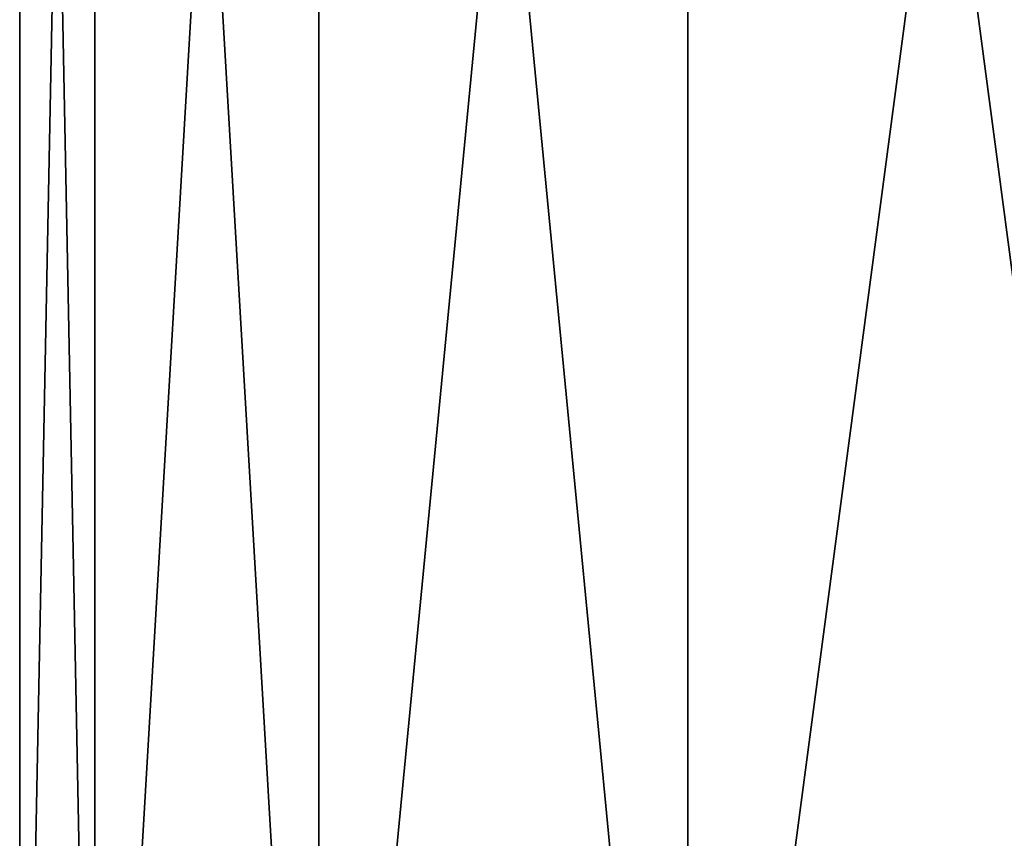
# Model space of a CAD drawing. Extents: x 0.04 to 8.7, y -7.15 to 0.
# Tile 86 of 256: x 0.04 to 0.53, y -1.49 to -1.08. Entities that reach past the tile are written whole.
import ezdxf

# ---------------------------------------------------------------- set-up
doc = ezdxf.new("R2010")
doc.units = 0
doc.header["$MEASUREMENT"] = 0
doc.layers.get('0').update_dxf_attribs({"linetype": 'CONTINUOUS'})

# ---------------------------------------------------------------- blocks, each defined once
blk = doc.blocks.new('ACE_M_STL')
at = {"color": 0}
for p, q in [((0.04331, -1.88976), (0.04331, 0)), ((0.04331, -1.88976), (0.04331, 0)), ((0.08036, -1.88976, -0.56527), (0.08036, 0, -0.56527)), ((0.08036, -1.88976, -0.56527), (0.08036, 0, -0.56527)), ((0.08036, -1.88976, 0.56527), (0.08036, 0, 0.56527)), ((0.08036, -1.88976, 0.56527), (0.08036, 0, 0.56527)), ((0.19087, -1.88976, -1.12087), (0.19087, 0, -1.12087)), ((0.19087, -1.88976, -1.12087), (0.19087, 0, -1.12087)), ((0.19087, -1.88976, 1.12087), (0.19087, 0, 1.12087)), ((0.19087, -1.88976, 1.12087), (0.19087, 0, 1.12087)), ((0.37296, -1.88976, -1.65729), (0.37296, 0, -1.65729)), ((0.37296, -1.88976, -1.65729), (0.37296, 0, -1.65729)), ((0.37296, -1.88976, 1.65729), (0.37296, 0, 1.65729)), ((0.37296, -1.88976, 1.65729), (0.37296, 0, 1.65729))]:
    blk.add_line(p, q, dxfattribs=at)
mesh = blk.add_polyface(dxfattribs=at)
corners = [(0.04331, 0), (0.08036, -1.88976, -0.56527), (0.04331, -1.88976), (0.08036, 0, -0.56527)]
mesh.append_faces([[corners[k] for k in face] for face in [(0, 1, 2), (1, 0, 3)]], dxfattribs={"vtx0": -1, "color": 0})
mesh = blk.add_polyface(dxfattribs=at)
corners = [(0.08036, 0, 0.56527), (0.04331, -1.88976), (0.08036, -1.88976, 0.56527), (0.04331, 0)]
mesh.append_faces([[corners[k] for k in face] for face in [(0, 1, 2), (1, 0, 3)]], dxfattribs={"vtx0": -1, "color": 0})
mesh = blk.add_polyface(dxfattribs=at)
corners = [(0.08036, 0, -0.56527), (0.19087, -1.88976, -1.12087), (0.08036, -1.88976, -0.56527), (0.19087, 0, -1.12087)]
mesh.append_faces([[corners[k] for k in face] for face in [(0, 1, 2), (1, 0, 3)]], dxfattribs={"vtx0": -1, "color": 0})
mesh = blk.add_polyface(dxfattribs=at)
corners = [(0.19087, 0, 1.12087), (0.08036, -1.88976, 0.56527), (0.19087, -1.88976, 1.12087), (0.08036, 0, 0.56527)]
mesh.append_faces([[corners[k] for k in face] for face in [(0, 1, 2), (1, 0, 3)]], dxfattribs={"vtx0": -1, "color": 0})
mesh = blk.add_polyface(dxfattribs=at)
corners = [(0.19087, 0, -1.12087), (0.37296, -1.88976, -1.65729), (0.19087, -1.88976, -1.12087), (0.37296, 0, -1.65729)]
mesh.append_faces([[corners[k] for k in face] for face in [(0, 1, 2), (1, 0, 3)]], dxfattribs={"vtx0": -1, "color": 0})
mesh = blk.add_polyface(dxfattribs=at)
corners = [(0.37296, 0, 1.65729), (0.19087, -1.88976, 1.12087), (0.37296, -1.88976, 1.65729), (0.19087, 0, 1.12087)]
mesh.append_faces([[corners[k] for k in face] for face in [(0, 1, 2), (1, 0, 3)]], dxfattribs={"vtx0": -1, "color": 0})
mesh = blk.add_polyface(dxfattribs=at)
corners = [(0.37296, 0, -1.65729), (0.62351, -1.88976, -2.16535), (0.37296, -1.88976, -1.65729), (0.62351, 0, -2.16535)]
mesh.append_faces([[corners[k] for k in face] for face in [(0, 1, 2), (1, 0, 3)]], dxfattribs={"vtx0": -1, "color": 0})
mesh = blk.add_polyface(dxfattribs=at)
corners = [(0.62351, 0, 2.16535), (0.37296, -1.88976, 1.65729), (0.62351, -1.88976, 2.16535), (0.37296, 0, 1.65729)]
mesh.append_faces([[corners[k] for k in face] for face in [(0, 1, 2), (1, 0, 3)]], dxfattribs={"vtx0": -1, "color": 0})

msp = doc.modelspace()

# ---------------------------------------------------------------- block references
at = {"color": 0}
msp.add_blockref('ACE_M_STL', (0, 0), dxfattribs=at)

doc.saveas('drawing.dxf')
